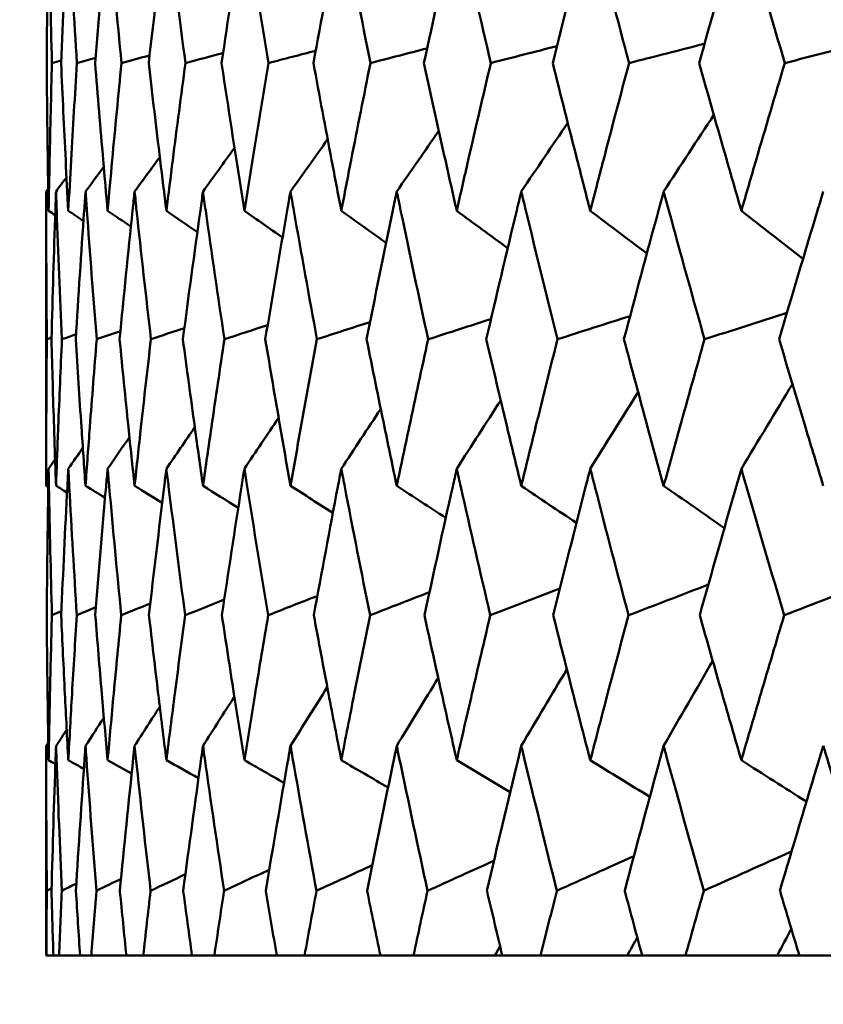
# Model space of a CAD drawing. Header units: millimetres. Extents: x 61 to 1929, y 482 to 2664.
# Tile 128 of 219: x 996.47 to 999.69, y 562.06 to 566.01. Entities that reach past the tile are written whole.
import ezdxf

# ---------------------------------------------------------------- set-up
doc = ezdxf.new("R2010")
doc.units = ezdxf.units.MM
doc.header["$LTSCALE"] = 10
doc.layers.add('Widoczne (ISO)', color=7, linetype='Continuous', lineweight=50)

msp = doc.modelspace()

# ---------------------------------------------------------------- linework, layer by layer
at = {"layer": 'Widoczne (ISO)'}
for p, q in [((996.5742, 564.1399), (996.5742, 565.3196)), ((996.5742, 562.2569), (996.5742, 563.0972)), ((996.5742, 562.2569), (996.575, 562.2569)), ((996.6032, 562.2569), (996.575, 562.2569)), ((996.6032, 562.2569), (996.6258, 562.2569)), ((996.7101, 562.2569), (996.6258, 562.2569)), ((996.7101, 562.2569), (996.7553, 562.2569)), ((996.8955, 562.2569), (996.7553, 562.2569)), ((996.8955, 562.2569), (996.9631, 562.2569)), ((997.1585, 562.2569), (996.9631, 562.2569)), ((997.1585, 562.2569), (997.2482, 562.2569)), ((997.4981, 562.2569), (997.2482, 562.2569)), ((997.4981, 562.2569), (997.6096, 562.2569)), ((997.9131, 562.2569), (997.6096, 562.2569)), ((997.9131, 562.2569), (998.0458, 562.2569)), ((998.372, 562.2569), (998.0458, 562.2569)), ((998.4016, 562.2569), (998.372, 562.2569)), ((998.4016, 562.2569), (998.5552, 562.2569)), ((998.9025, 562.2569), (998.5552, 562.2569)), ((998.9619, 562.2569), (998.9025, 562.2569)), ((998.9619, 562.2569), (999.1357, 562.2569)), ((999.5028, 562.2569), (999.1357, 562.2569)), ((999.5917, 562.2569), (999.5028, 562.2569)), ((999.5917, 562.2569), (999.785, 562.2569))]:
    msp.add_line(p, q, dxfattribs=at)
msp.add_circle((1016.5742, 532.2569), 50, dxfattribs=at)
for points, knots in [([(996.5841, 566.4306), (996.5836, 566.4051), (996.5832, 566.3795), (996.5799, 566.1809), (996.5778, 566.0079), (996.5763, 565.8348)], [0.07138254, 0.07138254, 0.07138254, 0.07138254, 0.08018544, 0.08018544, 0.13983561, 0.13983561, 0.13983561, 0.13983561]), ([(996.5975, 565.8348), (996.5928, 566.0078), (996.5888, 566.1808), (996.585, 566.3794), (996.5846, 566.405), (996.5841, 566.4306)], [0.02053386, 0.02053386, 0.02053386, 0.02053386, 0.08016461, 0.08016461, 0.08898694, 0.08898694, 0.08898694, 0.08898694]), ([(996.663, 566.4306), (996.6616, 566.4051), (996.6603, 566.3795), (996.65, 566.1809), (996.6417, 566.0079), (996.6341, 565.8348)], [0.07138254, 0.07138254, 0.07138254, 0.07138254, 0.08018544, 0.08018544, 0.13983561, 0.13983561, 0.13983561, 0.13983561]), ([(996.6975, 565.8348), (996.6867, 566.0078), (996.6765, 566.1808), (996.6657, 566.3794), (996.6644, 566.405), (996.663, 566.4306)], [0.02053386, 0.02053386, 0.02053386, 0.02053386, 0.08016461, 0.08016461, 0.08898694, 0.08898694, 0.08898694, 0.08898694]), ([(996.8205, 566.4306), (996.8182, 566.4051), (996.816, 566.3795), (996.7986, 566.1809), (996.7842, 566.0079), (996.7705, 565.8348)], [0.07138254, 0.07138254, 0.07138254, 0.07138254, 0.08018544, 0.08018544, 0.13983561, 0.13983561, 0.13983561, 0.13983561]), ([(996.876, 565.8348), (996.8591, 566.0078), (996.8428, 566.1808), (996.825, 566.3794), (996.8227, 566.405), (996.8205, 566.4306)], [0.02053386, 0.02053386, 0.02053386, 0.02053386, 0.08016461, 0.08016461, 0.08898694, 0.08898694, 0.08898694, 0.08898694]), ([(997.0559, 566.4306), (997.0527, 566.4051), (997.0496, 566.3795), (997.0253, 566.1809), (997.0049, 566.0079), (996.9851, 565.8348)], [0.07138254, 0.07138254, 0.07138254, 0.07138254, 0.08018544, 0.08018544, 0.13983561, 0.13983561, 0.13983561, 0.13983561]), ([(997.1322, 565.8348), (997.1092, 566.0078), (997.087, 566.1808), (997.0622, 566.3794), (997.0591, 566.405), (997.0559, 566.4306)], [0.02053386, 0.02053386, 0.02053386, 0.02053386, 0.08016461, 0.08016461, 0.08898694, 0.08898694, 0.08898694, 0.08898694]), ([(997.3684, 566.4306), (997.3643, 566.4051), (997.3603, 566.3795), (997.3292, 566.1809), (997.3028, 566.0079), (997.2771, 565.8348)], [0.07138254, 0.07138254, 0.07138254, 0.07138254, 0.08018544, 0.08018544, 0.13983561, 0.13983561, 0.13983561, 0.13983561]), ([(997.4651, 565.8348), (997.4362, 566.0078), (997.408, 566.1808), (997.3764, 566.3794), (997.3724, 566.405), (997.3684, 566.4306)], [0.02053386, 0.02053386, 0.02053386, 0.02053386, 0.08016461, 0.08016461, 0.08898694, 0.08898694, 0.08898694, 0.08898694]), ([(997.7566, 566.4306), (997.7517, 566.4051), (997.7468, 566.3795), (997.709, 566.1809), (997.6767, 566.0079), (997.6451, 565.8348)], [0.07138254, 0.07138254, 0.07138254, 0.07138254, 0.08018544, 0.08018544, 0.13983561, 0.13983561, 0.13983561, 0.13983561]), ([(997.8734, 565.8348), (997.8388, 566.0078), (997.8047, 566.1808), (997.7664, 566.3794), (997.7615, 566.405), (997.7566, 566.4306)], [0.02053386, 0.02053386, 0.02053386, 0.02053386, 0.08016461, 0.08016461, 0.08898694, 0.08898694, 0.08898694, 0.08898694]), ([(998.2191, 566.4306), (998.2134, 566.4051), (998.2077, 566.3795), (998.1633, 566.1809), (998.1253, 566.0079), (998.0879, 565.8348)], [0.07138254, 0.07138254, 0.07138254, 0.07138254, 0.08018544, 0.08018544, 0.13983561, 0.13983561, 0.13983561, 0.13983561]), ([(998.3556, 565.8348), (998.3152, 566.0078), (998.2755, 566.1808), (998.2307, 566.3794), (998.2249, 566.405), (998.2191, 566.4306)], [0.02053386, 0.02053386, 0.02053386, 0.02053386, 0.08016461, 0.08016461, 0.08898694, 0.08898694, 0.08898694, 0.08898694]), ([(998.7541, 566.4306), (998.7475, 566.4051), (998.741, 566.3795), (998.6902, 566.1809), (998.6466, 566.0079), (998.6036, 565.8348)], [0.07138254, 0.07138254, 0.07138254, 0.07138254, 0.08018544, 0.08018544, 0.13983561, 0.13983561, 0.13983561, 0.13983561]), ([(998.9096, 565.8348), (998.8637, 566.0078), (998.8185, 566.1808), (998.7673, 566.3794), (998.7607, 566.405), (998.7541, 566.4306)], [0.02053386, 0.02053386, 0.02053386, 0.02053386, 0.08016461, 0.08016461, 0.08898694, 0.08898694, 0.08898694, 0.08898694]), ([(999.3594, 566.4306), (999.352, 566.4051), (999.3447, 566.3795), (999.2877, 566.1809), (999.2387, 566.0079), (999.1903, 565.8348)], [0.07138254, 0.07138254, 0.07138254, 0.07138254, 0.08018544, 0.08018544, 0.13983561, 0.13983561, 0.13983561, 0.13983561]), ([(999.5334, 565.8348), (999.4822, 566.0078), (999.4315, 566.1808), (999.3741, 566.3794), (999.3668, 566.405), (999.3594, 566.4306)], [0.02053386, 0.02053386, 0.02053386, 0.02053386, 0.08016461, 0.08016461, 0.08898694, 0.08898694, 0.08898694, 0.08898694]), ([(996.5763, 565.8348), (996.5774, 565.7051), (996.5789, 565.5754), (996.5818, 565.378), (996.5829, 565.3103), (996.5841, 565.2426)], [0.01681985, 0.01681985, 0.01681985, 0.01681985, 0.06159108, 0.06159108, 0.08495433, 0.08495433, 0.08495433, 0.08495433]), ([(996.5841, 565.2426), (996.5853, 565.3103), (996.5866, 565.378), (996.5908, 565.5753), (996.594, 565.7051), (996.5975, 565.8348)], [0.03825175, 0.03825175, 0.03825175, 0.03825175, 0.06160817, 0.06160817, 0.10638617, 0.10638617, 0.10638617, 0.10638617]), ([(996.6341, 565.8348), (996.6398, 565.7051), (996.6459, 565.5754), (996.6558, 565.378), (996.6594, 565.3103), (996.663, 565.2426)], [0.01681985, 0.01681985, 0.01681985, 0.01681985, 0.06159108, 0.06159108, 0.08495433, 0.08495433, 0.08495433, 0.08495433]), ([(996.663, 565.2426), (996.6666, 565.3103), (996.6703, 565.378), (996.6816, 565.5753), (996.6893, 565.7051), (996.6975, 565.8348)], [0.03825175, 0.03825175, 0.03825175, 0.03825175, 0.06160817, 0.06160817, 0.10638617, 0.10638617, 0.10638617, 0.10638617]), ([(996.7705, 565.8348), (996.7809, 565.7051), (996.7916, 565.5754), (996.8085, 565.378), (996.8144, 565.3103), (996.8205, 565.2426)], [0.01681985, 0.01681985, 0.01681985, 0.01681985, 0.06159108, 0.06159108, 0.08495433, 0.08495433, 0.08495433, 0.08495433]), ([(996.8205, 565.2426), (996.8265, 565.3103), (996.8326, 565.378), (996.8508, 565.5753), (996.8632, 565.7051), (996.876, 565.8348)], [0.03825175, 0.03825175, 0.03825175, 0.03825175, 0.06160817, 0.06160817, 0.10638617, 0.10638617, 0.10638617, 0.10638617]), ([(996.9851, 565.8348), (997, 565.7051), (997.0153, 565.5754), (997.0392, 565.378), (997.0475, 565.3103), (997.0559, 565.2426)], [0.01681985, 0.01681985, 0.01681985, 0.01681985, 0.06159108, 0.06159108, 0.08495433, 0.08495433, 0.08495433, 0.08495433]), ([(997.0559, 565.2426), (997.0643, 565.3103), (997.0728, 565.378), (997.0979, 565.5753), (997.1149, 565.7051), (997.1322, 565.8348)], [0.03825175, 0.03825175, 0.03825175, 0.03825175, 0.06160817, 0.06160817, 0.10638617, 0.10638617, 0.10638617, 0.10638617]), ([(997.2771, 565.8348), (997.2965, 565.7051), (997.3162, 565.5754), (997.347, 565.378), (997.3576, 565.3103), (997.3684, 565.2426)], [0.01681985, 0.01681985, 0.01681985, 0.01681985, 0.06159108, 0.06159108, 0.08495433, 0.08495433, 0.08495433, 0.08495433]), ([(997.3684, 565.2426), (997.3791, 565.3103), (997.39, 565.378), (997.4219, 565.5753), (997.4433, 565.7051), (997.4651, 565.8348)], [0.03825175, 0.03825175, 0.03825175, 0.03825175, 0.06160817, 0.06160817, 0.10638617, 0.10638617, 0.10638617, 0.10638617]), ([(997.6451, 565.8348), (997.669, 565.7051), (997.6932, 565.5754), (997.7306, 565.378), (997.7436, 565.3103), (997.7566, 565.2426)], [0.01681985, 0.01681985, 0.01681985, 0.01681985, 0.06159108, 0.06159108, 0.08495433, 0.08495433, 0.08495433, 0.08495433]), ([(997.7566, 565.2426), (997.7697, 565.3103), (997.7828, 565.378), (997.8215, 565.5753), (997.8473, 565.7051), (997.8734, 565.8348)], [0.03825175, 0.03825175, 0.03825175, 0.03825175, 0.06160817, 0.06160817, 0.10638617, 0.10638617, 0.10638617, 0.10638617]), ([(998.0879, 565.8348), (998.1161, 565.7051), (998.1446, 565.5754), (998.1886, 565.378), (998.2038, 565.3103), (998.2191, 565.2426)], [0.01681985, 0.01681985, 0.01681985, 0.01681985, 0.06159108, 0.06159108, 0.08495433, 0.08495433, 0.08495433, 0.08495433]), ([(998.2191, 565.2426), (998.2344, 565.3103), (998.2498, 565.378), (998.295, 565.5753), (998.3251, 565.7051), (998.3556, 565.8348)], [0.03825175, 0.03825175, 0.03825175, 0.03825175, 0.06160817, 0.06160817, 0.10638617, 0.10638617, 0.10638617, 0.10638617]), ([(998.6036, 565.8348), (998.636, 565.7051), (998.6688, 565.5754), (998.7192, 565.378), (998.7366, 565.3103), (998.7541, 565.2426)], [0.01681985, 0.01681985, 0.01681985, 0.01681985, 0.06159108, 0.06159108, 0.08495433, 0.08495433, 0.08495433, 0.08495433]), ([(998.7541, 565.2426), (998.7716, 565.3103), (998.7892, 565.378), (998.8408, 565.5753), (998.875, 565.7051), (998.9096, 565.8348)], [0.03825175, 0.03825175, 0.03825175, 0.03825175, 0.06160817, 0.06160817, 0.10638617, 0.10638617, 0.10638617, 0.10638617]), ([(999.1903, 565.8348), (999.2268, 565.7051), (999.2636, 565.5754), (999.3203, 565.378), (999.3398, 565.3103), (999.3594, 565.2426)], [0.01681985, 0.01681985, 0.01681985, 0.01681985, 0.06159108, 0.06159108, 0.08495433, 0.08495433, 0.08495433, 0.08495433]), ([(999.3594, 565.2426), (999.379, 565.3103), (999.3987, 565.378), (999.4564, 565.5753), (999.4947, 565.7051), (999.5334, 565.8348)], [0.03825175, 0.03825175, 0.03825175, 0.03825175, 0.06160817, 0.06160817, 0.10638617, 0.10638617, 0.10638617, 0.10638617]), ([(996.577, 564.7273), (996.5754, 564.8995), (996.5745, 565.0717), (996.5742, 565.2692), (996.5742, 565.2944), (996.5742, 565.3196)], [0.02530969, 0.02530969, 0.02530969, 0.02530969, 0.08465152, 0.08465152, 0.09334823, 0.09334823, 0.09334823, 0.09334823]), ([(996.6137, 565.3196), (996.6128, 565.2945), (996.6119, 565.2693), (996.6052, 565.0719), (996.6, 564.8996), (996.5955, 564.7273)], [0.07597559, 0.07597559, 0.07597559, 0.07597559, 0.08464777, 0.08464777, 0.14401425, 0.14401425, 0.14401425, 0.14401425]), ([(996.6375, 564.7273), (996.6298, 564.8995), (996.6227, 565.0717), (996.6155, 565.2692), (996.6146, 565.2944), (996.6137, 565.3196)], [0.02530969, 0.02530969, 0.02530969, 0.02530969, 0.08465152, 0.08465152, 0.09334823, 0.09334823, 0.09334823, 0.09334823]), ([(996.7319, 565.3196), (996.7301, 565.2945), (996.7284, 565.2693), (996.7146, 565.0719), (996.7033, 564.8996), (996.6927, 564.7273)], [0.07597559, 0.07597559, 0.07597559, 0.07597559, 0.08464777, 0.08464777, 0.14401425, 0.14401425, 0.14401425, 0.14401425]), ([(996.7767, 564.7273), (996.7629, 564.8995), (996.7498, 565.0717), (996.7355, 565.2692), (996.7337, 565.2944), (996.7319, 565.3196)], [0.02530969, 0.02530969, 0.02530969, 0.02530969, 0.08465152, 0.08465152, 0.09334823, 0.09334823, 0.09334823, 0.09334823]), ([(996.9285, 565.3196), (996.9258, 565.2945), (996.9232, 565.2693), (996.9025, 565.0719), (996.8851, 564.8996), (996.8685, 564.7273)], [0.07597559, 0.07597559, 0.07597559, 0.07597559, 0.08464777, 0.08464777, 0.14401425, 0.14401425, 0.14401425, 0.14401425]), ([(996.994, 564.7273), (996.9741, 564.8995), (996.955, 565.0717), (996.9338, 565.2692), (996.9312, 565.2944), (996.9285, 565.3196)], [0.02530969, 0.02530969, 0.02530969, 0.02530969, 0.08465152, 0.08465152, 0.09334823, 0.09334823, 0.09334823, 0.09334823]), ([(997.2026, 565.3196), (997.199, 565.2945), (997.1955, 565.2693), (997.168, 565.0719), (997.1446, 564.8996), (997.122, 564.7273)], [0.07597559, 0.07597559, 0.07597559, 0.07597559, 0.08464777, 0.08464777, 0.14401425, 0.14401425, 0.14401425, 0.14401425]), ([(997.2885, 564.7273), (997.2628, 564.8995), (997.2377, 565.0717), (997.2097, 565.2692), (997.2061, 565.2944), (997.2026, 565.3196)], [0.02530969, 0.02530969, 0.02530969, 0.02530969, 0.08465152, 0.08465152, 0.09334823, 0.09334823, 0.09334823, 0.09334823]), ([(997.5531, 565.3196), (997.5487, 565.2945), (997.5443, 565.2693), (997.5101, 565.0719), (997.4808, 564.8996), (997.4523, 564.7273)], [0.07597559, 0.07597559, 0.07597559, 0.07597559, 0.08464777, 0.08464777, 0.14401425, 0.14401425, 0.14401425, 0.14401425]), ([(997.6592, 564.7273), (997.6276, 564.8995), (997.5966, 565.0717), (997.5619, 565.2692), (997.5575, 565.2944), (997.5531, 565.3196)], [0.02530969, 0.02530969, 0.02530969, 0.02530969, 0.08465152, 0.08465152, 0.09334823, 0.09334823, 0.09334823, 0.09334823]), ([(997.9787, 565.3196), (997.9735, 565.2945), (997.9682, 565.2693), (997.9274, 565.0719), (997.8924, 564.8996), (997.858, 564.7273)], [0.07597559, 0.07597559, 0.07597559, 0.07597559, 0.08464777, 0.08464777, 0.14401425, 0.14401425, 0.14401425, 0.14401425]), ([(998.1046, 564.7273), (998.0672, 564.8995), (998.0305, 565.0717), (997.9892, 565.2692), (997.9839, 565.2944), (997.9787, 565.3196)], [0.02530969, 0.02530969, 0.02530969, 0.02530969, 0.08465152, 0.08465152, 0.09334823, 0.09334823, 0.09334823, 0.09334823]), ([(998.4777, 565.3196), (998.4716, 565.2945), (998.4656, 565.2693), (998.4183, 565.0719), (998.3776, 564.8996), (998.3377, 564.7273)], [0.07597559, 0.07597559, 0.07597559, 0.07597559, 0.08464777, 0.08464777, 0.14401425, 0.14401425, 0.14401425, 0.14401425]), ([(998.6228, 564.7273), (998.5799, 564.8995), (998.5376, 565.0717), (998.4898, 565.2692), (998.4838, 565.2944), (998.4777, 565.3196)], [0.02530969, 0.02530969, 0.02530969, 0.02530969, 0.08465152, 0.08465152, 0.09334823, 0.09334823, 0.09334823, 0.09334823]), ([(999.0481, 565.3196), (999.0412, 565.2945), (999.0344, 565.2693), (998.9808, 565.0719), (998.9347, 564.8996), (998.8892, 564.7273)], [0.07597559, 0.07597559, 0.07597559, 0.07597559, 0.08464777, 0.08464777, 0.14401425, 0.14401425, 0.14401425, 0.14401425]), ([(999.2119, 564.7273), (999.1635, 564.8995), (999.1158, 565.0717), (999.0619, 565.2692), (999.055, 565.2944), (999.0481, 565.3196)], [0.02530969, 0.02530969, 0.02530969, 0.02530969, 0.08465152, 0.08465152, 0.09334823, 0.09334823, 0.09334823, 0.09334823]), ([(999.6877, 565.3196), (999.68, 565.2945), (999.6724, 565.2693), (999.6128, 565.0719), (999.5614, 564.8996), (999.5106, 564.7273)], [0.07597559, 0.07597559, 0.07597559, 0.07597559, 0.08464777, 0.08464777, 0.14401425, 0.14401425, 0.14401425, 0.14401425]), ([(996.5742, 564.1399), (996.5742, 564.2183), (996.5744, 564.2968), (996.5751, 564.4926), (996.5759, 564.61), (996.577, 564.7273)], [0.03448054, 0.03448054, 0.03448054, 0.03448054, 0.06157222, 0.06157222, 0.10209717, 0.10209717, 0.10209717, 0.10209717]), ([(996.5955, 564.7273), (996.5985, 564.61), (996.602, 564.4926), (996.6082, 564.2968), (996.6109, 564.2184), (996.6137, 564.1399)], [0.02104899, 0.02104899, 0.02104899, 0.02104899, 0.0615671, 0.0615671, 0.08866561, 0.08866561, 0.08866561, 0.08866561]), ([(996.6137, 564.1399), (996.6165, 564.2183), (996.6195, 564.2968), (996.6272, 564.4926), (996.6322, 564.61), (996.6375, 564.7273)], [0.03448054, 0.03448054, 0.03448054, 0.03448054, 0.06157222, 0.06157222, 0.10209717, 0.10209717, 0.10209717, 0.10209717]), ([(996.6927, 564.7273), (996.7, 564.61), (996.7076, 564.4926), (996.7209, 564.2968), (996.7263, 564.2184), (996.7319, 564.1399)], [0.02104899, 0.02104899, 0.02104899, 0.02104899, 0.0615671, 0.0615671, 0.08866561, 0.08866561, 0.08866561, 0.08866561]), ([(996.7319, 564.1399), (996.7375, 564.2183), (996.7433, 564.2968), (996.758, 564.4926), (996.7672, 564.61), (996.7767, 564.7273)], [0.03448054, 0.03448054, 0.03448054, 0.03448054, 0.06157222, 0.06157222, 0.10209717, 0.10209717, 0.10209717, 0.10209717]), ([(996.8685, 564.7273), (996.8799, 564.61), (996.8917, 564.4926), (996.9119, 564.2968), (996.9201, 564.2184), (996.9285, 564.1399)], [0.02104899, 0.02104899, 0.02104899, 0.02104899, 0.0615671, 0.0615671, 0.08866561, 0.08866561, 0.08866561, 0.08866561]), ([(996.9285, 564.1399), (996.9369, 564.2183), (996.9454, 564.2968), (996.967, 564.4926), (996.9803, 564.61), (996.994, 564.7273)], [0.03448054, 0.03448054, 0.03448054, 0.03448054, 0.06157222, 0.06157222, 0.10209717, 0.10209717, 0.10209717, 0.10209717]), ([(997.122, 564.7273), (997.1376, 564.61), (997.1534, 564.4926), (997.1805, 564.2968), (997.1914, 564.2184), (997.2026, 564.1399)], [0.02104899, 0.02104899, 0.02104899, 0.02104899, 0.0615671, 0.0615671, 0.08866561, 0.08866561, 0.08866561, 0.08866561]), ([(997.2026, 564.1399), (997.2137, 564.2183), (997.225, 564.2968), (997.2534, 564.4926), (997.2708, 564.61), (997.2885, 564.7273)], [0.03448054, 0.03448054, 0.03448054, 0.03448054, 0.06157222, 0.06157222, 0.10209717, 0.10209717, 0.10209717, 0.10209717]), ([(997.4523, 564.7273), (997.4719, 564.61), (997.4918, 564.4926), (997.5256, 564.2968), (997.5393, 564.2184), (997.5531, 564.1399)], [0.02104899, 0.02104899, 0.02104899, 0.02104899, 0.0615671, 0.0615671, 0.08866561, 0.08866561, 0.08866561, 0.08866561]), ([(997.5531, 564.1399), (997.5669, 564.2183), (997.5809, 564.2968), (997.6161, 564.4926), (997.6375, 564.61), (997.6592, 564.7273)], [0.03448054, 0.03448054, 0.03448054, 0.03448054, 0.06157222, 0.06157222, 0.10209717, 0.10209717, 0.10209717, 0.10209717]), ([(997.858, 564.7273), (997.8816, 564.61), (997.9055, 564.4926), (997.9459, 564.2968), (997.9622, 564.2184), (997.9787, 564.1399)], [0.02104899, 0.02104899, 0.02104899, 0.02104899, 0.0615671, 0.0615671, 0.08866561, 0.08866561, 0.08866561, 0.08866561]), ([(997.9787, 564.1399), (997.9952, 564.2183), (998.0118, 564.2968), (998.0536, 564.4926), (998.0789, 564.61), (998.1046, 564.7273)], [0.03448054, 0.03448054, 0.03448054, 0.03448054, 0.06157222, 0.06157222, 0.10209717, 0.10209717, 0.10209717, 0.10209717]), ([(998.3377, 564.7273), (998.3651, 564.61), (998.3929, 564.4926), (998.4397, 564.2968), (998.4586, 564.2184), (998.4777, 564.1399)], [0.02104899, 0.02104899, 0.02104899, 0.02104899, 0.0615671, 0.0615671, 0.08866561, 0.08866561, 0.08866561, 0.08866561]), ([(998.4777, 564.1399), (998.4967, 564.2183), (998.5159, 564.2968), (998.5641, 564.4926), (998.5933, 564.61), (998.6228, 564.7273)], [0.03448054, 0.03448054, 0.03448054, 0.03448054, 0.06157222, 0.06157222, 0.10209717, 0.10209717, 0.10209717, 0.10209717]), ([(998.8892, 564.7273), (998.9205, 564.61), (998.952, 564.4926), (999.0051, 564.2968), (999.0265, 564.2184), (999.0481, 564.1399)], [0.02104899, 0.02104899, 0.02104899, 0.02104899, 0.0615671, 0.0615671, 0.08866561, 0.08866561, 0.08866561, 0.08866561]), ([(999.0481, 564.1399), (999.0696, 564.2183), (999.0913, 564.2968), (999.1458, 564.4926), (999.1787, 564.61), (999.2119, 564.7273)], [0.03448054, 0.03448054, 0.03448054, 0.03448054, 0.06157222, 0.06157222, 0.10209717, 0.10209717, 0.10209717, 0.10209717]), ([(999.5106, 564.7273), (999.5455, 564.61), (999.5807, 564.4926), (999.6398, 564.2968), (999.6637, 564.2184), (999.6877, 564.1399)], [0.02104899, 0.02104899, 0.02104899, 0.02104899, 0.0615671, 0.0615671, 0.08866561, 0.08866561, 0.08866561, 0.08866561]), ([(996.5841, 564.2082), (996.5837, 564.184), (996.5833, 564.1599), (996.58, 563.9641), (996.5779, 563.7924), (996.5764, 563.6208)], [0.0806421, 0.0806421, 0.0806421, 0.0806421, 0.08897282, 0.08897282, 0.14811965, 0.14811965, 0.14811965, 0.14811965]), ([(996.5973, 563.6208), (996.5926, 563.7923), (996.5887, 563.9639), (996.585, 564.1597), (996.5845, 564.1839), (996.5841, 564.2082)], [0.02983351, 0.02983351, 0.02983351, 0.02983351, 0.0889495, 0.0889495, 0.09731113, 0.09731113, 0.09731113, 0.09731113]), ([(996.663, 564.2082), (996.6617, 564.184), (996.6604, 564.1599), (996.6502, 563.9641), (996.642, 563.7924), (996.6345, 563.6208)], [0.0806421, 0.0806421, 0.0806421, 0.0806421, 0.08897282, 0.08897282, 0.14811965, 0.14811965, 0.14811965, 0.14811965]), ([(996.697, 563.6208), (996.6863, 563.7923), (996.6762, 563.9639), (996.6656, 564.1597), (996.6643, 564.1839), (996.663, 564.2082)], [0.02983351, 0.02983351, 0.02983351, 0.02983351, 0.0889495, 0.0889495, 0.09731113, 0.09731113, 0.09731113, 0.09731113]), ([(996.8205, 564.2082), (996.8183, 564.184), (996.8162, 564.1599), (996.7991, 563.9641), (996.7848, 563.7924), (996.7712, 563.6208)], [0.0806421, 0.0806421, 0.0806421, 0.0806421, 0.08897282, 0.08897282, 0.14811965, 0.14811965, 0.14811965, 0.14811965]), ([(996.8751, 563.6208), (996.8584, 563.7923), (996.8423, 563.9639), (996.8248, 564.1597), (996.8226, 564.1839), (996.8205, 564.2082)], [0.02983351, 0.02983351, 0.02983351, 0.02983351, 0.0889495, 0.0889495, 0.09731113, 0.09731113, 0.09731113, 0.09731113]), ([(997.0559, 564.2082), (997.0529, 564.184), (997.0499, 564.1599), (997.026, 563.9641), (997.0057, 563.7924), (996.9861, 563.6208)], [0.0806421, 0.0806421, 0.0806421, 0.0806421, 0.08897282, 0.08897282, 0.14811965, 0.14811965, 0.14811965, 0.14811965]), ([(997.131, 563.6208), (997.1083, 563.7923), (997.0863, 563.9639), (997.0619, 564.1597), (997.0589, 564.1839), (997.0559, 564.2082)], [0.02983351, 0.02983351, 0.02983351, 0.02983351, 0.0889495, 0.0889495, 0.09731113, 0.09731113, 0.09731113, 0.09731113]), ([(997.3684, 564.2082), (997.3645, 564.184), (997.3607, 564.1599), (997.3301, 563.9641), (997.3039, 563.7924), (997.2783, 563.6208)], [0.0806421, 0.0806421, 0.0806421, 0.0806421, 0.08897282, 0.08897282, 0.14811965, 0.14811965, 0.14811965, 0.14811965]), ([(997.4637, 563.6208), (997.4351, 563.7923), (997.4071, 563.9639), (997.376, 564.1597), (997.3722, 564.1839), (997.3684, 564.2082)], [0.02983351, 0.02983351, 0.02983351, 0.02983351, 0.0889495, 0.0889495, 0.09731113, 0.09731113, 0.09731113, 0.09731113]), ([(997.7566, 564.2082), (997.752, 564.184), (997.7474, 564.1599), (997.7101, 563.9641), (997.6781, 563.7924), (997.6467, 563.6208)], [0.0806421, 0.0806421, 0.0806421, 0.0806421, 0.08897282, 0.08897282, 0.14811965, 0.14811965, 0.14811965, 0.14811965]), ([(997.8717, 563.6208), (997.8373, 563.7923), (997.8036, 563.9639), (997.7659, 564.1597), (997.7613, 564.1839), (997.7566, 564.2082)], [0.02983351, 0.02983351, 0.02983351, 0.02983351, 0.0889495, 0.0889495, 0.09731113, 0.09731113, 0.09731113, 0.09731113]), ([(998.2191, 564.2082), (998.2137, 564.184), (998.2083, 564.1599), (998.1645, 563.9641), (998.1268, 563.7924), (998.0898, 563.6208)], [0.0806421, 0.0806421, 0.0806421, 0.0806421, 0.08897282, 0.08897282, 0.14811965, 0.14811965, 0.14811965, 0.14811965]), ([(998.3536, 563.6208), (998.3136, 563.7923), (998.2742, 563.9639), (998.23, 564.1597), (998.2246, 564.1839), (998.2191, 564.2082)], [0.02983351, 0.02983351, 0.02983351, 0.02983351, 0.0889495, 0.0889495, 0.09731113, 0.09731113, 0.09731113, 0.09731113]), ([(998.7541, 564.2082), (998.7479, 564.184), (998.7417, 564.1599), (998.6916, 563.9641), (998.6484, 563.7924), (998.6058, 563.6208)], [0.0806421, 0.0806421, 0.0806421, 0.0806421, 0.08897282, 0.08897282, 0.14811965, 0.14811965, 0.14811965, 0.14811965]), ([(998.9073, 563.6208), (998.8619, 563.7923), (998.817, 563.9639), (998.7666, 564.1597), (998.7603, 564.1839), (998.7541, 564.2082)], [0.02983351, 0.02983351, 0.02983351, 0.02983351, 0.0889495, 0.0889495, 0.09731113, 0.09731113, 0.09731113, 0.09731113]), ([(999.3594, 564.2082), (999.3524, 564.184), (999.3455, 564.1599), (999.2893, 563.9641), (999.2407, 563.7924), (999.1927, 563.6208)], [0.0806421, 0.0806421, 0.0806421, 0.0806421, 0.08897282, 0.08897282, 0.14811965, 0.14811965, 0.14811965, 0.14811965]), ([(999.5308, 563.6208), (999.4801, 563.7923), (999.4299, 563.9639), (999.3734, 564.1597), (999.3664, 564.1839), (999.3594, 564.2082)], [0.02983351, 0.02983351, 0.02983351, 0.02983351, 0.0889495, 0.0889495, 0.09731113, 0.09731113, 0.09731113, 0.09731113]), ([(996.5764, 563.6208), (996.5773, 563.516), (996.5785, 563.4111), (996.5811, 563.2173), (996.5825, 563.1284), (996.5841, 563.0395)], [0.02528165, 0.02528165, 0.02528165, 0.02528165, 0.06150593, 0.06150593, 0.09223152, 0.09223152, 0.09223152, 0.09223152]), ([(996.5841, 563.0395), (996.5857, 563.1284), (996.5875, 563.2173), (996.5918, 563.4111), (996.5944, 563.5159), (996.5973, 563.6208)], [0.03078053, 0.03078053, 0.03078053, 0.03078053, 0.06149921, 0.06149921, 0.09773041, 0.09773041, 0.09773041, 0.09773041]), ([(996.6345, 563.6208), (996.6391, 563.516), (996.644, 563.4111), (996.6536, 563.2173), (996.6582, 563.1284), (996.663, 563.0395)], [0.02528165, 0.02528165, 0.02528165, 0.02528165, 0.06150593, 0.06150593, 0.09223152, 0.09223152, 0.09223152, 0.09223152]), ([(996.663, 563.0395), (996.6678, 563.1284), (996.6727, 563.2173), (996.684, 563.4111), (996.6904, 563.5159), (996.697, 563.6208)], [0.03078053, 0.03078053, 0.03078053, 0.03078053, 0.06149921, 0.06149921, 0.09773041, 0.09773041, 0.09773041, 0.09773041]), ([(996.7712, 563.6208), (996.7796, 563.516), (996.7883, 563.4111), (996.8047, 563.2173), (996.8125, 563.1284), (996.8205, 563.0395)], [0.02528165, 0.02528165, 0.02528165, 0.02528165, 0.06150593, 0.06150593, 0.09223152, 0.09223152, 0.09223152, 0.09223152]), ([(996.8205, 563.0395), (996.8284, 563.1284), (996.8366, 563.2173), (996.8547, 563.4111), (996.8648, 563.5159), (996.8751, 563.6208)], [0.03078053, 0.03078053, 0.03078053, 0.03078053, 0.06149921, 0.06149921, 0.09773041, 0.09773041, 0.09773041, 0.09773041]), ([(996.9861, 563.6208), (996.9982, 563.516), (997.0106, 563.4111), (997.0339, 563.2173), (997.0448, 563.1284), (997.0559, 563.0395)], [0.02528165, 0.02528165, 0.02528165, 0.02528165, 0.06150593, 0.06150593, 0.09223152, 0.09223152, 0.09223152, 0.09223152]), ([(997.0559, 563.0395), (997.067, 563.1284), (997.0783, 563.2173), (997.1032, 563.4111), (997.117, 563.5159), (997.131, 563.6208)], [0.03078053, 0.03078053, 0.03078053, 0.03078053, 0.06149921, 0.06149921, 0.09773041, 0.09773041, 0.09773041, 0.09773041]), ([(997.2783, 563.6208), (997.2941, 563.516), (997.3101, 563.4111), (997.3402, 563.2173), (997.3542, 563.1284), (997.3684, 563.0395)], [0.02528165, 0.02528165, 0.02528165, 0.02528165, 0.06150593, 0.06150593, 0.09223152, 0.09223152, 0.09223152, 0.09223152]), ([(997.3684, 563.0395), (997.3825, 563.1284), (997.3969, 563.2173), (997.4286, 563.4111), (997.446, 563.5159), (997.4637, 563.6208)], [0.03078053, 0.03078053, 0.03078053, 0.03078053, 0.06149921, 0.06149921, 0.09773041, 0.09773041, 0.09773041, 0.09773041]), ([(997.6467, 563.6208), (997.666, 563.516), (997.6856, 563.4111), (997.7224, 563.2173), (997.7394, 563.1284), (997.7566, 563.0395)], [0.02528165, 0.02528165, 0.02528165, 0.02528165, 0.06150593, 0.06150593, 0.09223152, 0.09223152, 0.09223152, 0.09223152]), ([(997.7566, 563.0395), (997.7738, 563.1284), (997.7912, 563.2173), (997.8295, 563.4111), (997.8505, 563.5159), (997.8717, 563.6208)], [0.03078053, 0.03078053, 0.03078053, 0.03078053, 0.06149921, 0.06149921, 0.09773041, 0.09773041, 0.09773041, 0.09773041]), ([(998.0898, 563.6208), (998.1126, 563.516), (998.1357, 563.4111), (998.1789, 563.2173), (998.1989, 563.1284), (998.2191, 563.0395)], [0.02528165, 0.02528165, 0.02528165, 0.02528165, 0.06150593, 0.06150593, 0.09223152, 0.09223152, 0.09223152, 0.09223152]), ([(998.2191, 563.0395), (998.2393, 563.1284), (998.2597, 563.2173), (998.3044, 563.4111), (998.3289, 563.5159), (998.3536, 563.6208)], [0.03078053, 0.03078053, 0.03078053, 0.03078053, 0.06149921, 0.06149921, 0.09773041, 0.09773041, 0.09773041, 0.09773041]), ([(998.6058, 563.6208), (998.6321, 563.516), (998.6586, 563.4111), (998.7081, 563.2173), (998.731, 563.1284), (998.7541, 563.0395)], [0.02528165, 0.02528165, 0.02528165, 0.02528165, 0.06150593, 0.06150593, 0.09223152, 0.09223152, 0.09223152, 0.09223152]), ([(998.7541, 563.0395), (998.7772, 563.1284), (998.8004, 563.2173), (998.8514, 563.4111), (998.8793, 563.5159), (998.9073, 563.6208)], [0.03078053, 0.03078053, 0.03078053, 0.03078053, 0.06149921, 0.06149921, 0.09773041, 0.09773041, 0.09773041, 0.09773041]), ([(999.1927, 563.6208), (999.2223, 563.516), (999.2522, 563.4111), (999.3078, 563.2173), (999.3335, 563.1284), (999.3594, 563.0395)], [0.02528165, 0.02528165, 0.02528165, 0.02528165, 0.06150593, 0.06150593, 0.09223152, 0.09223152, 0.09223152, 0.09223152]), ([(999.3594, 563.0395), (999.3853, 563.1284), (999.4113, 563.2173), (999.4684, 563.4111), (999.4995, 563.5159), (999.5308, 563.6208)], [0.03078053, 0.03078053, 0.03078053, 0.03078053, 0.06149921, 0.06149921, 0.09773041, 0.09773041, 0.09773041, 0.09773041]), ([(996.5769, 562.5162), (996.5753, 562.6935), (996.5744, 562.8708), (996.5742, 563.0645), (996.5742, 563.0809), (996.5742, 563.0972)], [0.0297954, 0.0297954, 0.0297954, 0.0297954, 0.09092493, 0.09092493, 0.09655955, 0.09655955, 0.09655955, 0.09655955]), ([(996.6137, 563.0972), (996.6131, 563.081), (996.6125, 563.0647), (996.6058, 562.871), (996.6004, 562.6936), (996.5957, 562.5162)], [0.0853813, 0.0853813, 0.0853813, 0.0853813, 0.09097809, 0.09097809, 0.15214536, 0.15214536, 0.15214536, 0.15214536]), ([(996.637, 562.5162), (996.6291, 562.6935), (996.6219, 562.8708), (996.6149, 563.0645), (996.6143, 563.0809), (996.6137, 563.0972)], [0.0297954, 0.0297954, 0.0297954, 0.0297954, 0.09092493, 0.09092493, 0.09655955, 0.09655955, 0.09655955, 0.09655955]), ([(996.7319, 563.0972), (996.7308, 563.081), (996.7296, 563.0647), (996.7161, 562.871), (996.7044, 562.6936), (996.6934, 562.5162)], [0.0853813, 0.0853813, 0.0853813, 0.0853813, 0.09097809, 0.09097809, 0.15214536, 0.15214536, 0.15214536, 0.15214536]), ([(996.7758, 562.5162), (996.7616, 562.6935), (996.7481, 562.8708), (996.7343, 563.0645), (996.7331, 563.0809), (996.7319, 563.0972)], [0.0297954, 0.0297954, 0.0297954, 0.0297954, 0.09092493, 0.09092493, 0.09655955, 0.09655955, 0.09655955, 0.09655955]), ([(996.9285, 563.0972), (996.9268, 563.081), (996.925, 563.0647), (996.9047, 562.871), (996.8867, 562.6936), (996.8695, 562.5162)], [0.0853813, 0.0853813, 0.0853813, 0.0853813, 0.09097809, 0.09097809, 0.15214536, 0.15214536, 0.15214536, 0.15214536]), ([(996.9928, 562.5162), (996.9723, 562.6935), (996.9526, 562.8708), (996.932, 563.0645), (996.9302, 563.0809), (996.9285, 563.0972)], [0.0297954, 0.0297954, 0.0297954, 0.0297954, 0.09092493, 0.09092493, 0.09655955, 0.09655955, 0.09655955, 0.09655955]), ([(997.2026, 563.0972), (997.2003, 563.081), (997.198, 563.0647), (997.1709, 562.871), (997.1468, 562.6936), (997.1234, 562.5162)], [0.0853813, 0.0853813, 0.0853813, 0.0853813, 0.09097809, 0.09097809, 0.15214536, 0.15214536, 0.15214536, 0.15214536]), ([(997.287, 562.5162), (997.2604, 562.6935), (997.2346, 562.8708), (997.2072, 563.0645), (997.2049, 563.0809), (997.2026, 563.0972)], [0.0297954, 0.0297954, 0.0297954, 0.0297954, 0.09092493, 0.09092493, 0.09655955, 0.09655955, 0.09655955, 0.09655955]), ([(997.5531, 563.0972), (997.5503, 563.081), (997.5474, 563.0647), (997.5137, 562.871), (997.4835, 562.6936), (997.454, 562.5162)], [0.0853813, 0.0853813, 0.0853813, 0.0853813, 0.09097809, 0.09097809, 0.15214536, 0.15214536, 0.15214536, 0.15214536]), ([(997.6573, 562.5162), (997.6247, 562.6935), (997.5928, 562.8708), (997.5588, 563.0645), (997.556, 563.0809), (997.5531, 563.0972)], [0.0297954, 0.0297954, 0.0297954, 0.0297954, 0.09092493, 0.09092493, 0.09655955, 0.09655955, 0.09655955, 0.09655955]), ([(997.9787, 563.0972), (997.9753, 563.081), (997.9719, 563.0647), (997.9317, 562.871), (997.8956, 562.6936), (997.8602, 562.5162)], [0.0853813, 0.0853813, 0.0853813, 0.0853813, 0.09097809, 0.09097809, 0.15214536, 0.15214536, 0.15214536, 0.15214536]), ([(998.1023, 562.5162), (998.0638, 562.6935), (998.026, 562.8708), (997.9855, 563.0645), (997.9821, 563.0809), (997.9787, 563.0972)], [0.0297954, 0.0297954, 0.0297954, 0.0297954, 0.09092493, 0.09092493, 0.09655955, 0.09655955, 0.09655955, 0.09655955]), ([(998.4777, 563.0972), (998.4738, 563.081), (998.4699, 563.0647), (998.4233, 562.871), (998.3814, 562.6936), (998.3401, 562.5162)], [0.0853813, 0.0853813, 0.0853813, 0.0853813, 0.09097809, 0.09097809, 0.15214536, 0.15214536, 0.15214536, 0.15214536]), ([(998.6201, 562.5162), (998.5759, 562.6935), (998.5324, 562.8708), (998.4856, 563.0645), (998.4816, 563.0809), (998.4777, 563.0972)], [0.0297954, 0.0297954, 0.0297954, 0.0297954, 0.09092493, 0.09092493, 0.09655955, 0.09655955, 0.09655955, 0.09655955]), ([(999.0481, 563.0972), (999.0437, 563.081), (999.0392, 563.0647), (998.9866, 562.871), (998.939, 562.6936), (998.892, 562.5162)], [0.0853813, 0.0853813, 0.0853813, 0.0853813, 0.09097809, 0.09097809, 0.15214536, 0.15214536, 0.15214536, 0.15214536]), ([(999.2089, 562.5162), (999.1591, 562.6935), (999.1099, 562.8708), (999.057, 563.0645), (999.0525, 563.0809), (999.0481, 563.0972)], [0.0297954, 0.0297954, 0.0297954, 0.0297954, 0.09092493, 0.09092493, 0.09655955, 0.09655955, 0.09655955, 0.09655955]), ([(999.6877, 563.0972), (999.6827, 563.081), (999.6778, 563.0647), (999.6192, 562.871), (999.5662, 562.6936), (999.5137, 562.5162)], [0.0853813, 0.0853813, 0.0853813, 0.0853813, 0.09097809, 0.09097809, 0.15214536, 0.15214536, 0.15214536, 0.15214536]), ([(999.8662, 562.5162), (999.811, 562.6935), (999.7564, 562.8708), (999.6976, 563.0645), (999.6926, 563.0809), (999.6877, 563.0972)], [0.0297954, 0.0297954, 0.0297954, 0.0297954, 0.09092493, 0.09092493, 0.09655955, 0.09655955, 0.09655955, 0.09655955]), ([(996.575, 562.2569), (996.5755, 562.3428), (996.5761, 562.4287), (996.5769, 562.5151), (996.5769, 562.5156), (996.5769, 562.5162)], [0, 0, 0, 0, 0.02969567, 0.02969567, 0.02988021, 0.02988021, 0.02988021, 0.02988021]), ([(996.5957, 562.5162), (996.5958, 562.5156), (996.5958, 562.5151), (996.5981, 562.4287), (996.6005, 562.3428), (996.6032, 562.2569)], [0.02951568, 0.02951568, 0.02951568, 0.02951568, 0.02969929, 0.02969929, 0.05939589, 0.05939589, 0.05939589, 0.05939589]), ([(996.6258, 562.2569), (996.6294, 562.3428), (996.6331, 562.4287), (996.637, 562.5151), (996.637, 562.5156), (996.637, 562.5162)], [0, 0, 0, 0, 0.02969567, 0.02969567, 0.02988021, 0.02988021, 0.02988021, 0.02988021]), ([(996.6934, 562.5162), (996.6934, 562.5156), (996.6935, 562.5151), (996.6989, 562.4287), (996.7044, 562.3428), (996.7101, 562.2569)], [0.02951568, 0.02951568, 0.02951568, 0.02951568, 0.02969929, 0.02969929, 0.05939589, 0.05939589, 0.05939589, 0.05939589]), ([(996.7553, 562.2569), (996.7619, 562.3428), (996.7687, 562.4287), (996.7757, 562.5151), (996.7758, 562.5156), (996.7758, 562.5162)], [0, 0, 0, 0, 0.02969567, 0.02969567, 0.02988021, 0.02988021, 0.02988021, 0.02988021]), ([(996.8695, 562.5162), (996.8696, 562.5156), (996.8696, 562.5151), (996.8781, 562.4287), (996.8867, 562.3428), (996.8955, 562.2569)], [0.02951568, 0.02951568, 0.02951568, 0.02951568, 0.02969929, 0.02969929, 0.05939589, 0.05939589, 0.05939589, 0.05939589]), ([(996.9631, 562.2569), (996.9727, 562.3428), (996.9826, 562.4287), (996.9926, 562.5151), (996.9927, 562.5156), (996.9928, 562.5162)], [0, 0, 0, 0, 0.02969567, 0.02969567, 0.02988021, 0.02988021, 0.02988021, 0.02988021]), ([(997.1234, 562.5162), (997.1235, 562.5156), (997.1235, 562.5151), (997.1351, 562.4287), (997.1467, 562.3428), (997.1585, 562.2569)], [0.02951568, 0.02951568, 0.02951568, 0.02951568, 0.02969929, 0.02969929, 0.05939589, 0.05939589, 0.05939589, 0.05939589]), ([(997.2482, 562.2569), (997.2609, 562.3428), (997.2737, 562.4287), (997.2868, 562.5151), (997.2869, 562.5156), (997.287, 562.5162)], [0, 0, 0, 0, 0.02969567, 0.02969567, 0.02988021, 0.02988021, 0.02988021, 0.02988021]), ([(997.454, 562.5162), (997.4541, 562.5156), (997.4542, 562.5151), (997.4687, 562.4287), (997.4834, 562.3428), (997.4981, 562.2569)], [0.02951568, 0.02951568, 0.02951568, 0.02951568, 0.02969929, 0.02969929, 0.05939589, 0.05939589, 0.05939589, 0.05939589]), ([(997.6096, 562.2569), (997.6252, 562.3428), (997.641, 562.4287), (997.6571, 562.5151), (997.6572, 562.5156), (997.6573, 562.5162)], [0, 0, 0, 0, 0.02969567, 0.02969567, 0.02988021, 0.02988021, 0.02988021, 0.02988021]), ([(997.8602, 562.5162), (997.8603, 562.5156), (997.8604, 562.5151), (997.8778, 562.4287), (997.8954, 562.3428), (997.9131, 562.2569)], [0.02951568, 0.02951568, 0.02951568, 0.02951568, 0.02969929, 0.02969929, 0.05939589, 0.05939589, 0.05939589, 0.05939589]), ([(998.0458, 562.2569), (998.0644, 562.3428), (998.0831, 562.4287), (998.102, 562.5151), (998.1021, 562.5156), (998.1023, 562.5162)], [0, 0, 0, 0, 0.02969567, 0.02969567, 0.02988021, 0.02988021, 0.02988021, 0.02988021]), ([(998.3401, 562.5162), (998.3402, 562.5156), (998.3404, 562.5151), (998.3607, 562.4287), (998.3811, 562.3428), (998.4016, 562.2569)], [0.02951568, 0.02951568, 0.02951568, 0.02951568, 0.02969929, 0.02969929, 0.05939589, 0.05939589, 0.05939589, 0.05939589]), ([(998.5552, 562.2569), (998.5766, 562.3428), (998.5981, 562.4287), (998.6199, 562.5151), (998.62, 562.5156), (998.6201, 562.5162)], [0, 0, 0, 0, 0.02969567, 0.02969567, 0.02988021, 0.02988021, 0.02988021, 0.02988021]), ([(998.892, 562.5162), (998.8922, 562.5156), (998.8923, 562.5151), (998.9155, 562.4287), (998.9386, 562.3428), (998.9619, 562.2569)], [0.02951568, 0.02951568, 0.02951568, 0.02951568, 0.02969929, 0.02969929, 0.05939589, 0.05939589, 0.05939589, 0.05939589]), ([(999.1357, 562.2569), (999.1598, 562.3428), (999.184, 562.4287), (999.2086, 562.5151), (999.2087, 562.5156), (999.2089, 562.5162)], [0, 0, 0, 0, 0.02969567, 0.02969567, 0.02988021, 0.02988021, 0.02988021, 0.02988021]), ([(999.5137, 562.5162), (999.5139, 562.5156), (999.5141, 562.5151), (999.5399, 562.4287), (999.5657, 562.3428), (999.5917, 562.2569)], [0.02951568, 0.02951568, 0.02951568, 0.02951568, 0.02969929, 0.02969929, 0.05939589, 0.05939589, 0.05939589, 0.05939589])]:
    msp.add_open_spline(points, degree=3, knots=knots, dxfattribs=at)
for points in [[(999.8724, 565.9213), (999.7594, 565.8924), (999.6464, 565.8636), (999.5334, 565.8348)], [(997.6542, 565.8842), (997.5911, 565.8677), (997.5281, 565.8512), (997.4651, 565.8348)], [(998.1006, 565.8934), (998.0249, 565.8739), (997.9492, 565.8543), (997.8734, 565.8348)], [(998.6205, 565.9026), (998.5322, 565.88), (998.4439, 565.8574), (998.3556, 565.8348)], [(999.2119, 565.9119), (999.1111, 565.8862), (999.0104, 565.8605), (998.9096, 565.8348)], [(996.6346, 565.8454), (996.6222, 565.8419), (996.6099, 565.8383), (996.5975, 565.8348)], [(996.7722, 565.8555), (996.7473, 565.8486), (996.7224, 565.8417), (996.6975, 565.8348)], [(996.9886, 565.8653), (996.9511, 565.8551), (996.9135, 565.845), (996.876, 565.8348)], [(997.283, 565.8748), (997.2327, 565.8615), (997.1825, 565.8481), (997.1322, 565.8348)], [(999.0481, 565.3196), (999.115, 565.4221), (999.182, 565.5244), (999.2492, 565.6266)], [(997.9787, 565.3196), (998.0349, 565.4007), (998.0912, 565.4818), (998.1475, 565.5628)], [(998.4777, 565.3196), (998.5396, 565.4116), (998.6017, 565.5034), (998.6639, 565.5951)], [(997.5531, 565.3196), (997.6026, 565.3896), (997.6523, 565.4595), (997.702, 565.5293)], [(997.2026, 565.3196), (997.2446, 565.3779), (997.2867, 565.4362), (997.3289, 565.4944)], [(996.9285, 565.3196), (996.9621, 565.3656), (996.9958, 565.4116), (997.0296, 565.4576)], [(996.7319, 565.3196), (996.7563, 565.3526), (996.7807, 565.3855), (996.805, 565.4185)], [(996.6137, 565.3196), (996.6278, 565.3386), (996.6419, 565.3575), (996.656, 565.3765)], [(996.5742, 565.3196), (996.577, 565.3234), (996.5798, 565.3271), (996.5826, 565.3308)], [(996.5841, 565.2426), (996.5929, 565.2367), (996.6016, 565.2308), (996.6104, 565.2249)], [(996.663, 565.2426), (996.6832, 565.2289), (996.7034, 565.2152), (996.7237, 565.2015)], [(996.8205, 565.2426), (996.8515, 565.2214), (996.8826, 565.2002), (996.9137, 565.179)], [(997.0559, 565.2426), (997.0972, 565.2141), (997.1386, 565.1855), (997.1799, 565.157)], [(997.3684, 565.2426), (997.4193, 565.2069), (997.4702, 565.1711), (997.5212, 565.1354)], [(997.7566, 565.2426), (997.8165, 565.1997), (997.8763, 565.1569), (997.9362, 565.114)], [(998.2191, 565.2426), (998.2872, 565.1926), (998.3553, 565.1426), (998.4234, 565.0927)], [(998.7541, 565.2426), (998.8297, 565.1854), (998.9053, 565.1283), (998.9809, 565.0712)], [(999.3594, 565.2426), (999.4417, 565.1782), (999.524, 565.1138), (999.6063, 565.0494)], [(998.9139, 564.8205), (998.8169, 564.7895), (998.7198, 564.7584), (998.6228, 564.7273)], [(999.5418, 564.8327), (999.4318, 564.7976), (999.3218, 564.7625), (999.2119, 564.7273)], [(997.1279, 564.7724), (997.0833, 564.7574), (997.0386, 564.7423), (996.994, 564.7273)], [(997.4618, 564.7845), (997.404, 564.7655), (997.3463, 564.7464), (997.2885, 564.7273)], [(997.8719, 564.7965), (997.801, 564.7735), (997.7301, 564.7504), (997.6592, 564.7273)], [(998.3565, 564.8085), (998.2725, 564.7814), (998.1886, 564.7544), (998.1046, 564.7273)], [(996.5956, 564.7341), (996.5894, 564.7319), (996.5832, 564.7296), (996.577, 564.7273)], [(996.694, 564.7473), (996.6752, 564.7406), (996.6563, 564.734), (996.6375, 564.7273)], [(996.8717, 564.76), (996.84, 564.7491), (996.8083, 564.7382), (996.7767, 564.7273)], [(999.3594, 564.2082), (999.4275, 564.3215), (999.4958, 564.4347), (999.5642, 564.5478)], [(998.7541, 564.2082), (998.8179, 564.3108), (998.8818, 564.4132), (998.9459, 564.5155)], [(998.2191, 564.2082), (998.2778, 564.2997), (998.3365, 564.3911), (998.3954, 564.4824)], [(997.7566, 564.2082), (997.8092, 564.2883), (997.8619, 564.3683), (997.9147, 564.4482)], [(997.3684, 564.2082), (997.414, 564.2764), (997.4598, 564.3445), (997.5056, 564.4125)], [(997.0559, 564.2082), (997.0938, 564.2638), (997.1317, 564.3194), (997.1697, 564.3749)], [(996.8205, 564.2082), (996.8496, 564.2505), (996.8788, 564.2927), (996.9079, 564.3349)], [(996.663, 564.2082), (996.6824, 564.2361), (996.7018, 564.264), (996.7213, 564.292)], [(996.5841, 564.2082), (996.5927, 564.2206), (996.6014, 564.233), (996.61, 564.2453)], [(996.5742, 564.1399), (996.5771, 564.1381), (996.58, 564.1364), (996.5828, 564.1346)], [(996.6137, 564.1399), (996.6285, 564.1309), (996.6432, 564.1218), (996.658, 564.1128)], [(996.7319, 564.1399), (996.758, 564.1238), (996.7842, 564.1078), (996.8103, 564.0917)], [(996.9285, 564.1399), (996.9654, 564.117), (997.0022, 564.094), (997.0391, 564.0711)], [(997.2026, 564.1399), (997.2496, 564.1102), (997.2967, 564.0806), (997.3437, 564.0509)], [(997.5531, 564.1399), (997.6097, 564.1036), (997.6663, 564.0672), (997.7229, 564.0309)], [(997.9787, 564.1399), (998.0442, 564.0969), (998.1096, 564.0539), (998.1751, 564.011)], [(998.4777, 564.1399), (998.5513, 564.0902), (998.625, 564.0405), (998.6987, 563.9909)], [(999.0481, 564.1399), (999.1292, 564.0834), (999.2103, 564.0269), (999.2914, 563.9705)], [(999.8913, 563.7593), (999.7711, 563.7131), (999.651, 563.667), (999.5308, 563.6208)], [(998.1099, 563.7136), (998.0305, 563.6827), (997.9511, 563.6517), (997.8717, 563.6208)], [(998.6326, 563.7286), (998.5396, 563.6927), (998.4466, 563.6567), (998.3536, 563.6208)], [(999.2272, 563.7438), (999.1206, 563.7028), (999.014, 563.6618), (998.9073, 563.6208)], [(996.9916, 563.6685), (996.9528, 563.6526), (996.914, 563.6367), (996.8751, 563.6208)], [(997.2877, 563.6837), (997.2355, 563.6627), (997.1833, 563.6418), (997.131, 563.6208)], [(997.661, 563.6987), (997.5952, 563.6727), (997.5294, 563.6468), (997.4637, 563.6208)], [(996.6352, 563.6373), (996.6226, 563.6318), (996.6099, 563.6263), (996.5973, 563.6208)], [(996.7738, 563.6531), (996.7482, 563.6424), (996.7226, 563.6316), (996.697, 563.6208)], [(999.0481, 563.0972), (999.1134, 563.2109), (999.1789, 563.3245), (999.2446, 563.4379)], [(998.4777, 563.0972), (998.5384, 563.1997), (998.5994, 563.302), (998.6604, 563.4042)], [(997.9787, 563.0972), (998.034, 563.188), (998.0895, 563.2787), (998.1451, 563.3694)], [(997.5531, 563.0972), (997.6021, 563.1758), (997.6512, 563.2544), (997.7005, 563.3329)], [(997.2026, 563.0972), (997.2444, 563.1631), (997.2862, 563.2289), (997.3282, 563.2946)], [(996.9285, 563.0972), (996.9621, 563.1495), (996.9958, 563.2017), (997.0295, 563.2539)], [(996.7319, 563.0972), (996.7564, 563.1348), (996.7809, 563.1725), (996.8054, 563.2101)], [(996.6137, 563.0972), (996.628, 563.119), (996.6422, 563.1408), (996.6565, 563.1626)], [(996.5742, 563.0972), (996.5771, 563.1016), (996.58, 563.106), (996.5829, 563.1104)], [(996.5841, 563.0395), (996.5931, 563.0346), (996.6021, 563.0296), (996.6112, 563.0247)], [(996.663, 563.0395), (996.6838, 563.028), (996.7046, 563.0166), (996.7255, 563.0051)], [(996.8205, 563.0395), (996.8526, 563.0217), (996.8847, 563.0039), (996.9168, 562.9861)], [(997.0559, 563.0395), (997.0987, 563.0155), (997.1416, 562.9914), (997.1844, 562.9674)], [(997.3684, 563.0395), (997.4213, 563.0093), (997.4743, 562.979), (997.5273, 562.9488)], [(997.7566, 563.0395), (997.8191, 563.0031), (997.8816, 562.9667), (997.9441, 562.9303)], [(998.2191, 563.0395), (998.2905, 562.9969), (998.3619, 562.9543), (998.4333, 562.9117)], [(998.7541, 563.0395), (998.8336, 562.9906), (998.9131, 562.9417), (998.9927, 562.8929)], [(999.3594, 563.0395), (999.4463, 562.9842), (999.5332, 562.9289), (999.6202, 562.8736)], [(998.929, 562.6552), (998.826, 562.6089), (998.7231, 562.5625), (998.6201, 562.5162)], [(999.5606, 562.674), (999.4433, 562.6214), (999.3261, 562.5688), (999.2089, 562.5162)], [(997.4681, 562.6005), (997.4077, 562.5724), (997.3473, 562.5443), (997.287, 562.5162)], [(997.8807, 562.6186), (997.8062, 562.5845), (997.7318, 562.5503), (997.6573, 562.5162)], [(998.3683, 562.6368), (998.2796, 562.5966), (998.1909, 562.5564), (998.1023, 562.5162)], [(996.8742, 562.564), (996.8414, 562.5481), (996.8086, 562.5321), (996.7758, 562.5162)], [(997.1322, 562.5824), (997.0857, 562.5603), (997.0392, 562.5382), (996.9928, 562.5162)], [(996.596, 562.526), (996.5896, 562.5227), (996.5833, 562.5195), (996.5769, 562.5162)], [(996.6952, 562.5453), (996.6758, 562.5356), (996.6564, 562.5259), (996.637, 562.5162)], [(999.5028, 562.2569), (999.5217, 562.2924), (999.5406, 562.3278), (999.5596, 562.3633)], [(998.9025, 562.2569), (998.9158, 562.2809), (998.9291, 562.305), (998.9424, 562.329)], [(998.372, 562.2569), (998.379, 562.2691), (998.3859, 562.2813), (998.3929, 562.2935)]]:
    msp.add_open_spline(points, degree=3, dxfattribs=at)

doc.saveas('drawing.dxf')
